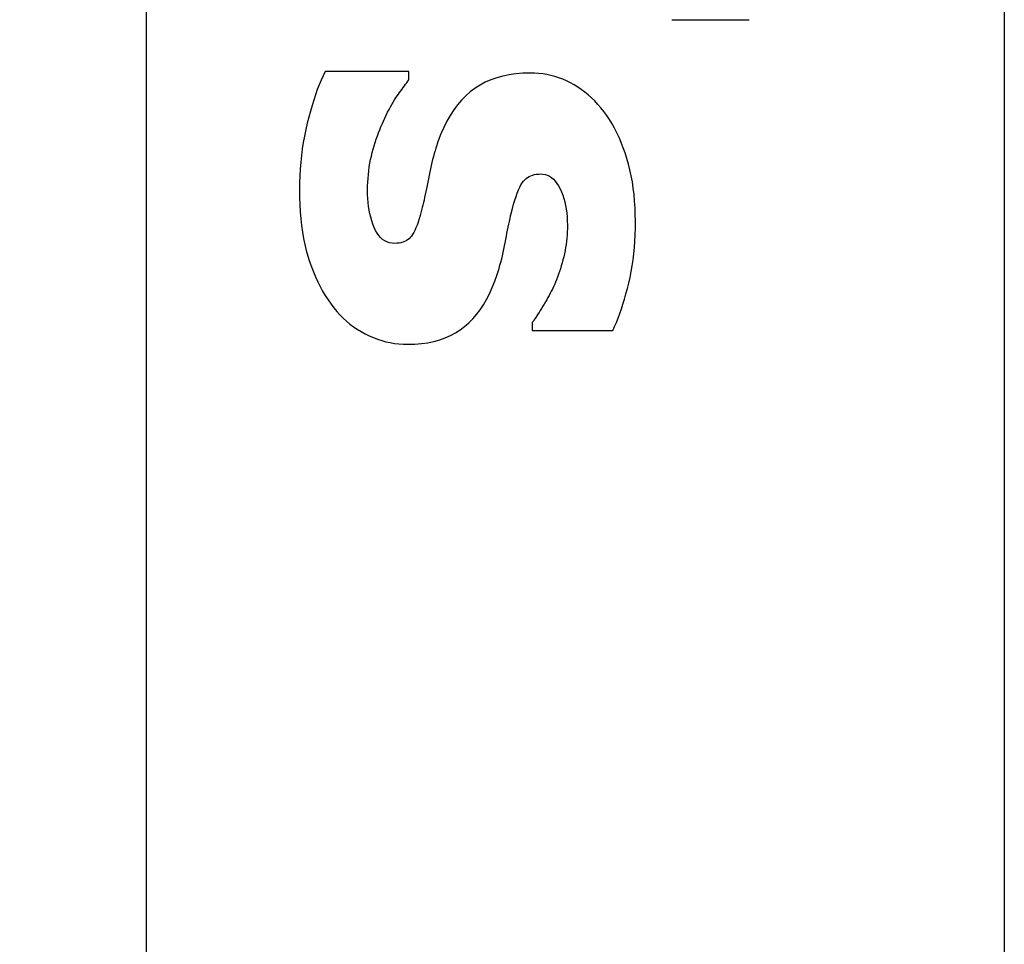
# Model space of a CAD drawing. Header units: millimetres. Extents: x -289 to 305, y -210 to 210.
# Tile 37 of 79: x -62.859 to -62.359, y 136.781 to 137.251. Entities that reach past the tile are written whole.
import ezdxf

# ---------------------------------------------------------------- set-up
doc = ezdxf.new("R2010")
doc.units = ezdxf.units.MM

# ---------------------------------------------------------------- blocks, each defined once
blk = doc.blocks.new('DTL0022')
at = {"color": 3, "linetype": 'Continuous'}
for p, q in [((-247.599991, -99), (-247.599991, -139)), ((-241.5, -99), (-241.5, -139)), ((-243.862793, -124.37854), (-243.31276, -124.37854)), ((-246.357163, -124.808349), (-246.370758, -124.841186)), ((-246.343201, -124.776977), (-246.357163, -124.808349)), ((-246.328873, -124.747192), (-246.343201, -124.776977)), ((-245.732498, -124.747192), (-246.328873, -124.747192)), ((-245.740235, -124.815918), (-245.732498, -124.805664)), ((-245.732498, -124.805664), (-245.732498, -124.747192)), ((-245.150269, -124.805542), (-245.189835, -124.822998)), ((-245.108673, -124.790771), (-245.150269, -124.805542)), ((-245.065048, -124.778686), (-245.108673, -124.790771)), ((-245.019379, -124.769409), (-245.065048, -124.778686)), ((-244.97168, -124.762695), (-245.019379, -124.769409)), ((-244.921951, -124.758667), (-244.97168, -124.762695)), ((-244.870178, -124.757324), (-244.921951, -124.758667)), ((-244.840134, -124.757934), (-244.870178, -124.757324)), ((-244.810425, -124.760132), (-244.840134, -124.757934)), ((-244.781052, -124.76355), (-244.810425, -124.760132)), ((-244.75203, -124.768432), (-244.781052, -124.76355)), ((-244.723358, -124.774658), (-244.75203, -124.768432)), ((-244.695007, -124.782348), (-244.723358, -124.774658)), ((-244.667023, -124.791382), (-244.695007, -124.782348)), ((-244.639374, -124.801758), (-244.667023, -124.791382)), ((-244.612061, -124.813598), (-244.639374, -124.801758)), ((-246.384003, -124.875732), (-246.396881, -124.911621)), ((-246.370758, -124.841186), (-246.384003, -124.875732)), ((-245.790039, -124.883056), (-245.781342, -124.871216)), ((-245.781342, -124.871216), (-245.772797, -124.859497)), ((-245.772797, -124.859497), (-245.76442, -124.848266)), ((-245.76442, -124.848266), (-245.756195, -124.837158)), ((-245.756195, -124.837158), (-245.748139, -124.826416)), ((-245.748139, -124.826416), (-245.740235, -124.815918)), ((-245.262848, -124.865844), (-245.296311, -124.891235)), ((-245.227356, -124.843017), (-245.262848, -124.865844)), ((-245.189835, -124.822998), (-245.227356, -124.843017)), ((-244.585083, -124.826782), (-244.612061, -124.813598)), ((-244.558579, -124.841308), (-244.585083, -124.826782)), ((-244.532669, -124.857177), (-244.558579, -124.841308)), ((-244.507324, -124.874389), (-244.532669, -124.857177)), ((-244.482575, -124.892944), (-244.507324, -124.874389)), ((-246.409393, -124.949218), (-246.421539, -124.988281)), ((-246.396881, -124.911621), (-246.409393, -124.949218)), ((-245.845291, -124.963745), (-245.835816, -124.948242)), ((-245.835816, -124.948242), (-245.826431, -124.933838)), ((-245.826431, -124.933838), (-245.817124, -124.920532)), ((-245.817124, -124.920532), (-245.807938, -124.907715)), ((-245.807938, -124.907715), (-245.798905, -124.895263)), ((-245.798905, -124.895263), (-245.790039, -124.883056)), ((-245.327942, -124.919433), (-245.358002, -124.950195)), ((-245.296311, -124.891235), (-245.327942, -124.919433)), ((-244.458405, -124.912719), (-244.482575, -124.892944)), ((-244.43483, -124.933838), (-244.458405, -124.912719)), ((-244.411835, -124.956176), (-244.43483, -124.933838)), ((-246.421539, -124.988281), (-246.433319, -125.02893)), ((-245.883972, -125.0354), (-245.874176, -125.015991)), ((-245.874176, -125.015991), (-245.864472, -124.997558)), ((-245.864472, -124.997558), (-245.854843, -124.980102)), ((-245.854843, -124.980102), (-245.845291, -124.963745)), ((-245.413315, -125.019531), (-245.438599, -125.058227)), ((-245.38646, -124.98352), (-245.413315, -125.019531)), ((-245.358002, -124.950195), (-245.38646, -124.98352)), ((-244.38942, -124.97998), (-244.411835, -124.956176)), ((-244.367584, -125.005005), (-244.38942, -124.97998)), ((-244.346344, -125.03125), (-244.367584, -125.005005)), ((-246.444748, -125.071167), (-246.455811, -125.114868)), ((-246.433319, -125.02893), (-246.444748, -125.071167)), ((-245.913834, -125.099853), (-245.903794, -125.077392)), ((-245.903794, -125.077392), (-245.893845, -125.055908)), ((-245.893845, -125.055908), (-245.883972, -125.0354)), ((-245.438599, -125.058227), (-245.46228, -125.099609)), ((-244.326218, -125.05896), (-244.346344, -125.03125)), ((-244.306931, -125.08789), (-244.326218, -125.05896)), ((-244.288498, -125.118042), (-244.306931, -125.08789)), ((-246.466141, -125.159668), (-246.475388, -125.205078)), ((-246.455811, -125.114868), (-246.466141, -125.159668)), ((-245.94046, -125.161255), (-245.931839, -125.140258)), ((-245.931839, -125.140258), (-245.922974, -125.119751)), ((-245.922974, -125.119751), (-245.913834, -125.099853)), ((-245.484375, -125.143554), (-245.504868, -125.190063)), ((-245.46228, -125.099609), (-245.484375, -125.143554)), ((-244.270905, -125.149414), (-244.288498, -125.118042)), ((-244.254166, -125.182129), (-244.270905, -125.149414)), ((-246.475388, -125.205078), (-246.483551, -125.250976)), ((-245.97229, -125.250366), (-245.964722, -125.227295)), ((-245.964722, -125.227295), (-245.956894, -125.204834)), ((-245.956894, -125.204834), (-245.948807, -125.182861)), ((-245.948807, -125.182861), (-245.94046, -125.161255)), ((-245.504868, -125.190063), (-245.523789, -125.23938)), ((-244.238266, -125.216186), (-244.254166, -125.182129)), ((-244.223221, -125.251342), (-244.238266, -125.216186)), ((-246.490616, -125.297363), (-246.496613, -125.34436)), ((-246.483551, -125.250976), (-246.490616, -125.297363)), ((-245.993424, -125.322387), (-245.986633, -125.297973)), ((-245.986633, -125.297973), (-245.979599, -125.273925)), ((-245.979599, -125.273925), (-245.97229, -125.250366)), ((-245.541092, -125.291259), (-245.547074, -125.310425)), ((-245.523789, -125.23938), (-245.541092, -125.291259)), ((-244.209015, -125.287964), (-244.223221, -125.251342)), ((-244.195648, -125.325683), (-244.209015, -125.287964)), ((-246.496613, -125.34436), (-246.501496, -125.391845)), ((-246.005387, -125.372802), (-245.999726, -125.347412)), ((-245.999726, -125.347412), (-245.993424, -125.322387)), ((-245.558594, -125.350586), (-245.564148, -125.37146)), ((-245.552902, -125.3302), (-245.558594, -125.350586)), ((-245.547074, -125.310425), (-245.552902, -125.3302)), ((-244.183136, -125.364746), (-244.195648, -125.325683)), ((-244.171662, -125.404907), (-244.183136, -125.364746)), ((-246.50531, -125.439941), (-246.508026, -125.488525)), ((-246.501496, -125.391845), (-246.50531, -125.439941)), ((-246.018356, -125.45166), (-246.014694, -125.424926)), ((-246.014694, -125.424926), (-246.010376, -125.398681)), ((-246.010376, -125.398681), (-246.005387, -125.372802)), ((-245.579956, -125.437622), (-245.584946, -125.460815)), ((-245.574829, -125.415039), (-245.579956, -125.437622)), ((-245.569565, -125.392944), (-245.574829, -125.415039)), ((-245.564148, -125.37146), (-245.569565, -125.392944)), ((-244.161377, -125.446167), (-244.171662, -125.404907)), ((-246.508026, -125.488525), (-246.509659, -125.537719)), ((-246.02533, -125.534179), (-246.023667, -125.506225)), ((-246.023667, -125.506225), (-246.021347, -125.478759)), ((-246.021347, -125.478759), (-246.018356, -125.45166)), ((-245.594498, -125.508789), (-245.599091, -125.532959)), ((-245.589783, -125.484497), (-245.594498, -125.508789)), ((-245.584946, -125.460815), (-245.589783, -125.484497)), ((-244.909348, -125.516967), (-244.899521, -125.508056)), ((-244.899521, -125.508056), (-244.889038, -125.500244)), ((-244.889038, -125.500244), (-244.877915, -125.493408)), ((-244.877915, -125.493408), (-244.86615, -125.487671)), ((-244.86615, -125.487671), (-244.853745, -125.48291)), ((-244.853745, -125.48291), (-244.840683, -125.479248)), ((-244.840683, -125.479248), (-244.826981, -125.476684)), ((-244.826981, -125.476684), (-244.812638, -125.475097)), ((-244.812638, -125.475097), (-244.797653, -125.474609)), ((-244.797653, -125.474609), (-244.78067, -125.475586)), ((-244.78067, -125.475586), (-244.764359, -125.478759)), ((-244.764359, -125.478759), (-244.748749, -125.484131)), ((-244.748749, -125.484131), (-244.733826, -125.491455)), ((-244.733826, -125.491455), (-244.719574, -125.500976)), ((-244.719574, -125.500976), (-244.706009, -125.512695)), ((-244.152313, -125.488403), (-244.161377, -125.446167)), ((-244.144455, -125.531738), (-244.152313, -125.488403)), ((-246.509659, -125.537719), (-246.510208, -125.587402)), ((-246.026657, -125.59143), (-246.026322, -125.562622)), ((-246.026322, -125.562622), (-246.02533, -125.534179)), ((-245.608124, -125.578735), (-245.612549, -125.600342)), ((-245.603638, -125.556274), (-245.608124, -125.578735)), ((-245.599091, -125.532959), (-245.603638, -125.556274)), ((-244.953674, -125.588501), (-244.944946, -125.569458)), ((-244.944946, -125.569458), (-244.936188, -125.552856)), ((-244.936188, -125.552856), (-244.927384, -125.538696)), ((-244.927384, -125.538696), (-244.918534, -125.526977)), ((-244.918534, -125.526977), (-244.909348, -125.516967)), ((-244.706009, -125.512695), (-244.693146, -125.526367)), ((-244.693146, -125.526367), (-244.680954, -125.542236)), ((-244.680954, -125.542236), (-244.669449, -125.56018)), ((-244.669449, -125.56018), (-244.658631, -125.580322)), ((-244.137802, -125.57605), (-244.144455, -125.531738)), ((-244.13237, -125.621338), (-244.137802, -125.57605)), ((-246.510208, -125.587402), (-246.509628, -125.641357)), ((-246.509628, -125.641357), (-246.507874, -125.693847)), ((-246.0262, -125.620849), (-246.026657, -125.59143)), ((-246.024811, -125.649658), (-246.0262, -125.620849)), ((-246.022492, -125.677734), (-246.024811, -125.649658)), ((-245.621201, -125.641113), (-245.625443, -125.660156)), ((-245.616913, -125.621093), (-245.621201, -125.641113)), ((-245.612549, -125.600342), (-245.616913, -125.621093)), ((-244.979599, -125.660522), (-244.970993, -125.634033)), ((-244.970993, -125.634033), (-244.962357, -125.610107)), ((-244.962357, -125.610107), (-244.953674, -125.588501)), ((-244.658631, -125.580322), (-244.648682, -125.601928)), ((-244.648682, -125.601928), (-244.639771, -125.624511)), ((-244.639771, -125.624511), (-244.631912, -125.648071)), ((-244.631912, -125.648071), (-244.625107, -125.672485)), ((-244.128143, -125.667724), (-244.13237, -125.621338)), ((-246.507874, -125.693847), (-246.504944, -125.744751)), ((-246.019242, -125.705078), (-246.022492, -125.677734)), ((-246.015076, -125.731689), (-246.019242, -125.705078)), ((-245.637802, -125.71228), (-245.645096, -125.741577)), ((-245.633743, -125.6958), (-245.637802, -125.71228)), ((-245.629624, -125.678344), (-245.633743, -125.6958)), ((-245.625443, -125.660156), (-245.629624, -125.678344)), ((-244.996689, -125.720825), (-244.988159, -125.689453)), ((-244.988159, -125.689453), (-244.979599, -125.660522)), ((-244.625107, -125.672485), (-244.619339, -125.697998)), ((-244.619339, -125.697998), (-244.614624, -125.724365)), ((-244.125122, -125.71521), (-244.128143, -125.667724)), ((-244.123306, -125.76355), (-244.125122, -125.71521)), ((-246.504944, -125.744751), (-246.500855, -125.794189)), ((-246.009979, -125.75769), (-246.015076, -125.731689)), ((-246.003952, -125.782837), (-246.009979, -125.75769)), ((-245.997009, -125.807373), (-246.003952, -125.782837)), ((-245.652481, -125.768799), (-245.659928, -125.794067)), ((-245.645096, -125.741577), (-245.652481, -125.768799)), ((-245.013992, -125.791992), (-245.009598, -125.773071)), ((-245.009598, -125.773071), (-245.005173, -125.754638)), ((-245.005173, -125.754638), (-244.996689, -125.720825)), ((-244.614624, -125.724365), (-244.610962, -125.751587)), ((-244.610962, -125.751587), (-244.608338, -125.779907)), ((-244.608338, -125.779907), (-244.606766, -125.809082)), ((-244.122696, -125.812988), (-244.123306, -125.76355)), ((-246.500855, -125.794189), (-246.495606, -125.842041)), ((-246.495606, -125.842041), (-246.489166, -125.888305)), ((-245.989121, -125.831176), (-245.997009, -125.807373)), ((-245.980316, -125.85437), (-245.989121, -125.831176)), ((-245.970505, -125.875976), (-245.980316, -125.85437)), ((-245.682785, -125.858032), (-245.690552, -125.875488)), ((-245.67508, -125.838745), (-245.682785, -125.858032)), ((-245.667465, -125.817383), (-245.67508, -125.838745)), ((-245.659928, -125.794067), (-245.667465, -125.817383)), ((-245.031403, -125.873169), (-245.027085, -125.85205)), ((-245.027085, -125.85205), (-245.022736, -125.831543)), ((-245.022736, -125.831543), (-245.018372, -125.811401)), ((-245.018372, -125.811401), (-245.013992, -125.791992)), ((-244.606766, -125.809082), (-244.606247, -125.839233)), ((-244.606247, -125.839233), (-244.606507, -125.862182)), ((-244.123169, -125.860229), (-244.122696, -125.812988)), ((-246.489166, -125.888305), (-246.481583, -125.932983)), ((-245.95961, -125.895385), (-245.970505, -125.875976)), ((-245.947617, -125.912353), (-245.95961, -125.895385)), ((-245.93454, -125.927246), (-245.947617, -125.912353)), ((-245.92038, -125.939697), (-245.93454, -125.927246)), ((-245.722809, -125.925781), (-245.732025, -125.934692)), ((-245.714371, -125.915771), (-245.722809, -125.925781)), ((-245.706345, -125.904297), (-245.714371, -125.915771)), ((-245.69841, -125.890869), (-245.706345, -125.904297)), ((-245.690552, -125.875488), (-245.69841, -125.890869)), ((-245.044251, -125.939819), (-245.039978, -125.917114)), ((-245.039978, -125.917114), (-245.035706, -125.894897)), ((-245.035706, -125.894897), (-245.031403, -125.873169)), ((-244.608597, -125.907715), (-244.610428, -125.930298)), ((-244.607285, -125.885009), (-244.608597, -125.907715)), ((-244.606507, -125.862182), (-244.607285, -125.885009)), ((-244.126953, -125.95227), (-244.124588, -125.906616)), ((-244.124588, -125.906616), (-244.123169, -125.860229)), ((-246.481583, -125.932983), (-246.472809, -125.976196)), ((-246.472809, -125.976196), (-246.462876, -126.017822)), ((-245.905136, -125.949951), (-245.92038, -125.939697)), ((-245.888794, -125.957885), (-245.905136, -125.949951)), ((-245.871369, -125.963623), (-245.888794, -125.957885)), ((-245.852844, -125.967041), (-245.871369, -125.963623)), ((-245.833237, -125.968139), (-245.852844, -125.967041)), ((-245.817917, -125.967651), (-245.833237, -125.968139)), ((-245.803345, -125.966064), (-245.817917, -125.967651)), ((-245.789536, -125.963501), (-245.803345, -125.966064)), ((-245.776505, -125.959839), (-245.789536, -125.963501)), ((-245.764237, -125.955078), (-245.776505, -125.959839)), ((-245.752731, -125.949341), (-245.764237, -125.955078)), ((-245.741989, -125.942505), (-245.752731, -125.949341)), ((-245.732025, -125.934692), (-245.741989, -125.942505)), ((-245.057556, -126.009887), (-245.052872, -125.986572)), ((-245.052872, -125.986572), (-245.048493, -125.963134)), ((-245.048493, -125.963134), (-245.044251, -125.939819)), ((-244.61908, -125.997558), (-244.623001, -126.019775)), ((-244.615677, -125.975219), (-244.61908, -125.997558)), ((-244.612793, -125.952758), (-244.615677, -125.975219)), ((-244.610428, -125.930298), (-244.612793, -125.952758)), ((-244.134537, -126.041259), (-244.13028, -125.99707)), ((-244.13028, -125.99707), (-244.126953, -125.95227)), ((-246.462876, -126.017822), (-246.451782, -126.057861)), ((-246.451782, -126.057861), (-246.439606, -126.096557)), ((-245.073425, -126.078735), (-245.067825, -126.05603)), ((-245.067825, -126.05603), (-245.062546, -126.033081)), ((-245.062546, -126.033081), (-245.057556, -126.009887)), ((-244.632431, -126.063842), (-244.637818, -126.085571)), ((-244.627457, -126.04187), (-244.632431, -126.063842)), ((-244.623001, -126.019775), (-244.627457, -126.04187)), ((-244.13974, -126.084594), (-244.134537, -126.041259)), ((-246.439606, -126.096557), (-246.426468, -126.134399)), ((-246.426468, -126.134399), (-246.412369, -126.17102)), ((-245.092011, -126.145874), (-245.08551, -126.123657)), ((-245.08551, -126.123657), (-245.079315, -126.101318)), ((-245.079315, -126.101318), (-245.073425, -126.078735)), ((-244.649414, -126.127807), (-244.65564, -126.148315)), ((-244.643479, -126.106933), (-244.649414, -126.127807)), ((-244.637818, -126.085571), (-244.643479, -126.106933)), ((-244.153, -126.168945), (-244.145905, -126.127075)), ((-244.145905, -126.127075), (-244.13974, -126.084594)), ((-246.412369, -126.17102), (-246.397293, -126.206787)), ((-246.397293, -126.206787), (-246.381256, -126.241455)), ((-245.12236, -126.237426), (-245.105911, -126.189819)), ((-245.105911, -126.189819), (-245.098801, -126.167968)), ((-245.098801, -126.167968), (-245.092011, -126.145874)), ((-244.67601, -126.207275), (-244.683365, -126.226074)), ((-244.668945, -126.187988), (-244.67601, -126.207275)), ((-244.662155, -126.168457), (-244.668945, -126.187988)), ((-244.65564, -126.148315), (-244.662155, -126.168457)), ((-244.170044, -126.250244), (-244.161057, -126.209961)), ((-244.161057, -126.209961), (-244.153, -126.168945)), ((-246.381256, -126.241455), (-246.364258, -126.275024)), ((-246.364258, -126.275024), (-246.346283, -126.307617)), ((-245.140274, -126.282592), (-245.12236, -126.237426)), ((-244.705902, -126.277343), (-244.71315, -126.292358)), ((-244.698929, -126.262329), (-244.705902, -126.277343)), ((-244.69101, -126.244384), (-244.698929, -126.262329)), ((-244.683365, -126.226074), (-244.69101, -126.244384)), ((-244.179703, -126.28955), (-244.170044, -126.250244)), ((-246.346283, -126.307617), (-246.327347, -126.339233)), ((-246.327347, -126.339233), (-246.307434, -126.369873)), ((-245.180542, -126.365967), (-245.159668, -126.325439)), ((-245.159668, -126.325439), (-245.140274, -126.282592)), ((-244.73645, -126.33789), (-244.744736, -126.353271)), ((-244.728424, -126.322632), (-244.73645, -126.33789)), ((-244.720658, -126.307373), (-244.728424, -126.322632)), ((-244.71315, -126.292358), (-244.720658, -126.307373)), ((-244.20018, -126.364258), (-244.189743, -126.327514)), ((-244.189743, -126.327514), (-244.179703, -126.28955)), ((-246.307434, -126.369873), (-246.28656, -126.399292)), ((-246.28656, -126.399292), (-246.266373, -126.426147)), ((-245.226669, -126.439941), (-245.202866, -126.404175)), ((-245.202866, -126.404175), (-245.180542, -126.365967)), ((-244.780518, -126.415405), (-244.789795, -126.430786)), ((-244.771179, -126.39978), (-244.780518, -126.415405)), ((-244.7621, -126.384155), (-244.771179, -126.39978)), ((-244.753296, -126.368652), (-244.7621, -126.384155)), ((-244.744736, -126.353271), (-244.753296, -126.368652)), ((-244.222183, -126.434082), (-244.210983, -126.39978)), ((-244.210983, -126.39978), (-244.20018, -126.364258)), ((-246.266373, -126.426147), (-246.24527, -126.45166)), ((-246.24527, -126.45166), (-246.223252, -126.475952)), ((-246.223252, -126.475952), (-246.200333, -126.498901)), ((-245.278702, -126.504394), (-245.251953, -126.473388)), ((-245.251953, -126.473388), (-245.226669, -126.439941)), ((-244.82309, -126.483398), (-244.830445, -126.494507)), ((-244.815338, -126.471557), (-244.82309, -126.483398)), ((-244.807205, -126.45874), (-244.815338, -126.471557)), ((-244.798691, -126.44519), (-244.807205, -126.45874)), ((-244.789795, -126.430786), (-244.798691, -126.44519)), ((-244.245712, -126.498901), (-244.23375, -126.467163)), ((-244.23375, -126.467163), (-244.222183, -126.434082)), ((-246.200333, -126.498901), (-246.176514, -126.520752)), ((-246.176514, -126.520752), (-246.151779, -126.541259)), ((-246.151779, -126.541259), (-246.126145, -126.560547)), ((-245.368027, -126.583496), (-245.336594, -126.55957)), ((-245.336594, -126.55957), (-245.306915, -126.533203)), ((-245.306915, -126.533203), (-245.278702, -126.504394)), ((-244.85025, -126.522583), (-244.856079, -126.530273)), ((-244.856079, -126.530273), (-244.856079, -126.58667)), ((-244.844025, -126.51416), (-244.85025, -126.522583)), ((-244.837433, -126.50476), (-244.844025, -126.51416)), ((-244.830445, -126.494507), (-244.837433, -126.50476)), ((-244.283875, -126.58667), (-244.270767, -126.558716)), ((-244.270767, -126.558716), (-244.258057, -126.529419)), ((-244.258057, -126.529419), (-244.245712, -126.498901)), ((-246.126145, -126.560547), (-246.099594, -126.578613)), ((-246.099594, -126.578613), (-246.072144, -126.595337)), ((-246.072144, -126.595337), (-246.043793, -126.61084)), ((-246.043793, -126.61084), (-246.014816, -126.625)), ((-246.014816, -126.625), (-245.985565, -126.637695)), ((-245.474243, -126.640136), (-245.436844, -126.623779)), ((-245.436844, -126.623779), (-245.401428, -126.604858)), ((-245.401428, -126.604858), (-245.368027, -126.583496)), ((-244.856079, -126.58667), (-244.283875, -126.58667)), ((-245.985565, -126.637695), (-245.955994, -126.648925)), ((-245.955994, -126.648925), (-245.926117, -126.658569)), ((-245.926117, -126.658569), (-245.89595, -126.666748)), ((-245.89595, -126.666748), (-245.865479, -126.673462)), ((-245.865479, -126.673462), (-245.834702, -126.678711)), ((-245.834702, -126.678711), (-245.80362, -126.682495)), ((-245.80362, -126.682495), (-245.772247, -126.684692)), ((-245.772247, -126.684692), (-245.740555, -126.685425)), ((-245.740555, -126.685425), (-245.691193, -126.684204)), ((-245.691193, -126.684204), (-245.643814, -126.68042)), ((-245.643814, -126.68042), (-245.598435, -126.674072)), ((-245.598435, -126.674072), (-245.555039, -126.665283)), ((-245.555039, -126.665283), (-245.513642, -126.65393)), ((-245.513642, -126.65393), (-245.474243, -126.640136))]:
    blk.add_line(p, q, dxfattribs=at)

msp = doc.modelspace()

# ---------------------------------------------------------------- linework, layer by layer
at = {"color": 7, "linetype": 'Continuous'}
msp.add_arc((-45.10885, 146.13472), 27.34091, 195, 165, dxfattribs=at)

# ---------------------------------------------------------------- block references
at = {"color": 7, "xscale": 0.071428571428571, "yscale": 0.071428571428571, "zscale": 0.071428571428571}
msp.add_blockref('DTL0022', (-45.10885, 146.13472), dxfattribs=at)

doc.saveas('drawing.dxf')
